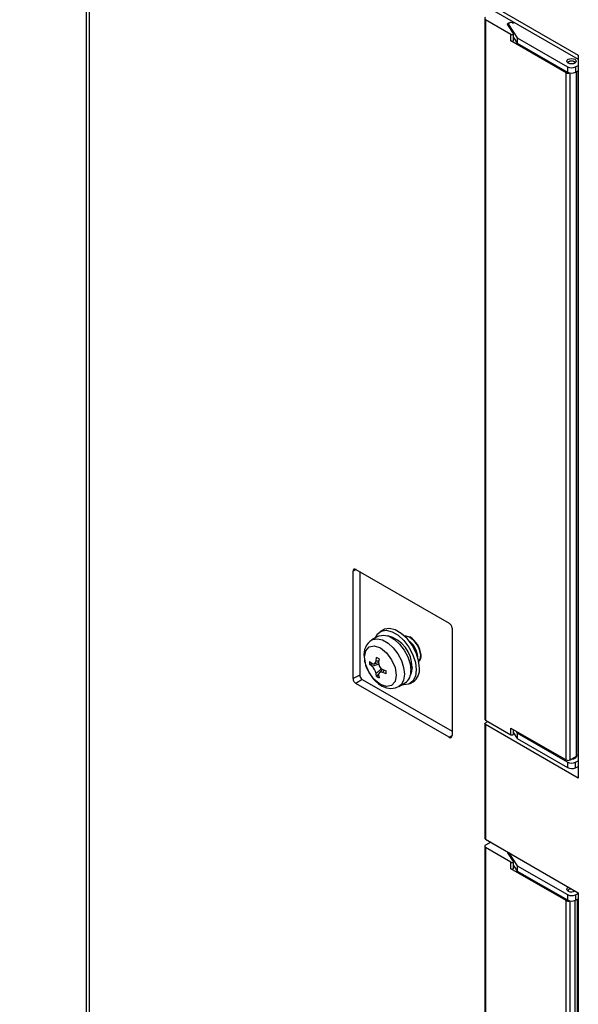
# Model space of a CAD drawing. Header units: millimetres. Extents: x 0 to 2235, y 0 to 1727.
# Tile 27 of 37: x 1409 to 1502, y 1195 to 1360. Entities that reach past the tile are written whole.
import ezdxf

# ---------------------------------------------------------------- set-up
doc = ezdxf.new("R2010")
doc.units = ezdxf.units.MM
doc.header["$LTSCALE"] = 8

msp = doc.modelspace()

# ---------------------------------------------------------------- linework, layer by layer
for p, q in [((1408.938, 1407.833), (1502.206, 1353.991)), ((1409.352, 1406.917), (1502.206, 1353.314)), ((1420.02, 1400.759), (1420.02, 1159.207)), ((1420.605, 1158.391), (1420.605, 1400.421)), ((1486.573, 1360.126), (1486.573, 1243.115)), ((1486.72, 1359.922), (1486.72, 1242.911)), ((1490.967, 1357.47), (1486.72, 1359.922)), ((1491.377, 1357.624), (1490.414, 1359.073)), ((1490.522, 1359.202), (1490.522, 1358.91)), ((1490.548, 1359.119), (1492.023, 1356.901)), ((1490.548, 1358.87), (1490.548, 1359.119)), ((1491.243, 1359.401), (1490.998, 1359.428)), ((1491.569, 1359.447), (1491.569, 1359.455)), ((1490.967, 1356.367), (1490.967, 1357.47)), ((1491.394, 1356.47), (1491.394, 1357.572)), ((1500.155, 1351.063), (1490.967, 1356.367)), ((1491.394, 1356.949), (1492.023, 1356.003)), ((1492.023, 1356.901), (1500.393, 1352.069)), ((1492.023, 1356.901), (1492.023, 1356.003)), ((1492.023, 1356.003), (1500.393, 1351.171)), ((1502.206, 1353.991), (1502.206, 1233.22)), ((1500.386, 1352.746), (1500.544, 1352.88)), ((1500.685, 1352.962), (1500.544, 1352.88)), ((1501.605, 1352.88), (1501.463, 1352.962)), ((1501.605, 1352.88), (1501.762, 1352.746)), ((1501.756, 1352.042), (1502.206, 1352.267)), ((1500.155, 1236.258), (1500.155, 1351.063)), ((1500.393, 1352.069), (1500.393, 1351.171)), ((1500.862, 1236.258), (1500.862, 1351.018)), ((1501.756, 1352.042), (1501.756, 1351.143)), ((1501.756, 1351.143), (1502.206, 1351.369)), ((1501.894, 1236.854), (1501.894, 1351.213)), ((1502.187, 1237.262), (1502.187, 1351.36)), ((1465.108, 1268.065), (1464.603, 1267.803)), ((1464.603, 1249.839), (1464.603, 1267.803)), ((1465.082, 1268.08), (1480.639, 1259.099)), ((1465.719, 1267.712), (1465.719, 1250.419)), ((1468.807, 1256.91), (1467.743, 1256.297)), ((1469.653, 1257.976), (1469.122, 1257.67)), ((1481.119, 1258.268), (1481.119, 1240.304)), ((1474.014, 1256.042), (1474.045, 1256.088)), ((1467.364, 1252.695), (1467.737, 1252.391)), ((1467.364, 1252.695), (1467.364, 1252.232)), ((1467.364, 1252.232), (1467.868, 1252.316)), ((1467.737, 1251.913), (1467.364, 1252.232)), ((1467.737, 1251.913), (1468.987, 1252.29)), ((1468.093, 1252.29), (1468.857, 1252.498)), ((1468.444, 1252.799), (1468.534, 1253.371)), ((1468.444, 1252.799), (1468.825, 1252.801)), ((1468.935, 1253.139), (1468.534, 1253.371)), ((1468.935, 1253.139), (1468.858, 1252.56)), ((1465.719, 1250.419), (1464.603, 1249.839)), ((1469.349, 1251.538), (1468.444, 1250.689)), ((1468.534, 1250.206), (1468.444, 1250.689)), ((1468.859, 1250.6), (1468.534, 1250.206)), ((1468.858, 1250.45), (1468.935, 1249.974)), ((1469.51, 1251.367), (1468.949, 1250.808)), ((1469.565, 1251.336), (1470.105, 1251.113)), ((1469.757, 1251.188), (1469.565, 1250.858)), ((1470.105, 1250.65), (1469.565, 1250.858)), ((1470.105, 1250.65), (1470.105, 1251.113)), ((1466.143, 1249.684), (1465.082, 1249.008)), ((1480.639, 1240.027), (1465.082, 1249.008)), ((1466.143, 1249.684), (1481.119, 1241.039)), ((1468.534, 1250.206), (1468.935, 1249.974)), ((1472.243, 1248.502), (1473.306, 1249.116)), ((1474.122, 1249.009), (1474.652, 1249.316)), ((1486.608, 1242.302), (1486.608, 1223.134)), ((1486.692, 1242.421), (1487.116, 1242.683)), ((1486.695, 1242.174), (1486.695, 1223.019)), ((1502.206, 1233.22), (1486.695, 1242.174)), ((1486.72, 1242.911), (1490.967, 1240.46)), ((1490.967, 1241.562), (1500.155, 1236.258)), ((1490.967, 1240.46), (1490.967, 1241.562)), ((1491.394, 1240.562), (1491.394, 1241.315)), ((1491.394, 1240.756), (1492.023, 1239.809)), ((1491.759, 1241.105), (1492.023, 1240.707)), ((1500.393, 1235.875), (1492.023, 1240.707)), ((1492.023, 1240.707), (1492.023, 1239.809)), ((1480.639, 1240.027), (1481.119, 1240.333)), ((1492.023, 1239.809), (1500.393, 1234.977)), ((1502.206, 1238.095), (1502.187, 1238.105)), ((1500.393, 1235.875), (1500.393, 1234.977)), ((1500.862, 1236.258), (1501.894, 1236.854)), ((1501.756, 1235.848), (1502.206, 1236.073)), ((1501.756, 1234.95), (1501.756, 1235.848)), ((1501.824, 1236.628), (1501.824, 1236.813)), ((1501.756, 1234.95), (1502.206, 1235.175)), ((1486.695, 1223.019), (1502.206, 1214.065)), ((1487.583, 1222.506), (1486.72, 1222.008)), ((1486.573, 1221.804), (1486.573, 1143.987)), ((1486.72, 1221.6), (1486.72, 1143.783)), ((1490.967, 1219.148), (1486.72, 1221.6)), ((1491.377, 1219.302), (1490.414, 1220.751)), ((1490.522, 1220.81), (1490.522, 1220.588)), ((1490.548, 1220.548), (1490.548, 1220.794)), ((1490.551, 1220.793), (1492.023, 1218.579)), ((1490.967, 1218.045), (1490.967, 1219.148)), ((1491.394, 1218.148), (1491.394, 1219.25)), ((1500.155, 1212.741), (1490.967, 1218.045)), ((1491.394, 1218.627), (1492.023, 1217.681)), ((1492.023, 1218.579), (1500.393, 1213.747)), ((1492.023, 1218.579), (1492.023, 1217.681)), ((1492.023, 1217.681), (1500.393, 1212.849)), ((1500.386, 1214.424), (1500.544, 1214.558)), ((1500.685, 1214.64), (1500.544, 1214.558)), ((1501.624, 1214.401), (1501.592, 1214.308)), ((1502.206, 1214.065), (1502.206, 1134.092)), ((1500.155, 1137.13), (1500.155, 1212.741)), ((1500.393, 1213.747), (1500.393, 1212.849)), ((1500.862, 1137.13), (1500.862, 1212.696)), ((1501.64, 1212.771), (1501.64, 1137.579)), ((1501.756, 1213.72), (1502.206, 1213.945)), ((1501.756, 1213.72), (1501.756, 1212.821)), ((1501.756, 1212.821), (1502.206, 1213.047)), ((1502.079, 1138.191), (1502.079, 1212.983))]:
    msp.add_line(p, q)
at = {"flags": 128}
for points in [[(1490.414, 1359.073), (1490.386, 1359.141), (1490.391, 1359.212), (1490.429, 1359.28), (1490.497, 1359.338), (1490.591, 1359.384), (1490.702, 1359.414), (1490.822, 1359.425)], [(1490.998, 1359.428), (1490.892, 1359.432), (1490.788, 1359.419), (1490.694, 1359.391), (1490.615, 1359.35), (1490.558, 1359.298), (1490.527, 1359.24), (1490.524, 1359.179), (1490.548, 1359.119)], [(1490.967, 1357.47), (1491.036, 1357.442), (1491.118, 1357.428), (1491.202, 1357.432), (1491.28, 1357.451), (1491.342, 1357.484), (1491.381, 1357.527), (1491.394, 1357.576), (1491.377, 1357.624)], [(1490.967, 1356.367), (1491.036, 1356.339), (1491.118, 1356.326), (1491.202, 1356.329), (1491.28, 1356.349), (1491.342, 1356.382), (1491.381, 1356.425), (1491.394, 1356.47)], [(1500.508, 1352.656), (1500.335, 1352.805), (1500.274, 1352.982), (1500.335, 1353.159), (1500.508, 1353.309), (1500.768, 1353.409), (1501.074, 1353.444), (1501.38, 1353.409), (1501.64, 1353.309)], [(1501.64, 1353.309), (1501.813, 1353.159), (1501.874, 1352.982), (1501.813, 1352.805), (1501.64, 1352.656), (1501.38, 1352.555), (1501.074, 1352.52), (1500.768, 1352.555), (1500.508, 1352.656)], [(1500.556, 1352.63), (1500.524, 1352.737), (1500.566, 1352.859), (1500.685, 1352.962), (1500.864, 1353.03), (1501.074, 1353.055), (1501.285, 1353.03), (1501.463, 1352.962), (1501.582, 1352.859), (1501.624, 1352.737), (1501.592, 1352.63)], [(1468.283, 1256.608), (1468.648, 1257.264), (1469.307, 1257.762), (1470.153, 1257.901), (1471.119, 1257.671), (1472.125, 1257.09), (1473.091, 1256.206), (1473.937, 1255.089), (1474.596, 1253.83), (1475.014, 1252.532), (1475.158, 1251.299)], [(1468.807, 1256.91), (1468.973, 1256.993), (1469.735, 1257.119), (1470.604, 1256.912), (1471.509, 1256.389), (1472.378, 1255.592), (1473.14, 1254.587), (1473.733, 1253.454), (1474.11, 1252.286), (1474.238, 1251.176)], [(1475.688, 1251.605), (1475.545, 1252.838), (1475.127, 1254.136), (1474.468, 1255.395), (1473.621, 1256.512), (1472.656, 1257.397), (1471.649, 1257.977), (1470.684, 1258.208), (1469.837, 1258.068), (1469.653, 1257.976)], [(1473.995, 1256.751), (1473.288, 1256.968), (1473.144, 1256.938)], [(1473.173, 1256.966), (1473.35, 1257.004), (1474.057, 1256.787)], [(1466.512, 1253.444), (1466.714, 1254.496), (1467.287, 1255.156), (1468.145, 1255.323), (1469.157, 1254.971), (1470.169, 1254.154), (1471.027, 1252.997), (1471.601, 1251.675), (1471.802, 1250.39)], [(1467.737, 1256.293), (1467.91, 1256.379), (1468.671, 1256.505), (1469.54, 1256.298), (1470.446, 1255.775), (1471.315, 1254.979), (1472.077, 1253.973), (1472.67, 1252.841), (1473.046, 1251.672), (1473.175, 1250.562), (1473.046, 1249.602), (1472.67, 1248.868), (1472.226, 1248.493)], [(1475.47, 1252.699), (1475.783, 1253.075), (1475.887, 1253.761)], [(1471.802, 1250.39), (1471.601, 1249.337), (1471.027, 1248.678), (1470.169, 1248.511), (1469.157, 1248.863), (1468.145, 1249.679), (1467.287, 1250.837), (1466.714, 1252.159), (1466.512, 1253.444)], [(1467.737, 1252.391), (1467.857, 1252.319), (1467.979, 1252.286), (1468.189, 1252.329), (1468.352, 1252.501), (1468.41, 1252.638), (1468.444, 1252.799)], [(1467.267, 1250.826), (1467.98, 1249.817), (1468.299, 1249.473), (1468.864, 1248.979), (1469.48, 1248.585), (1470.174, 1248.301), (1470.916, 1248.18), (1471.675, 1248.266), (1472.203, 1248.511)], [(1469.565, 1250.858), (1469.408, 1250.909), (1469.26, 1250.927), (1469.03, 1250.872), (1468.887, 1250.712), (1468.856, 1250.59), (1468.858, 1250.45)], [(1475.158, 1251.299), (1475.014, 1250.231), (1474.596, 1249.415), (1473.937, 1248.918), (1473.091, 1248.778), (1472.782, 1248.813)], [(1474.451, 1251.707), (1474.312, 1250.778), (1474.168, 1250.446)], [(1465.787, 1250.112), (1465.847, 1250.003), (1465.912, 1249.897)], [(1486.695, 1242.174), (1486.641, 1242.217), (1486.609, 1242.278), (1486.609, 1242.313), (1486.621, 1242.35), (1486.649, 1242.387), (1486.692, 1242.421)], [(1490.967, 1240.46), (1491.036, 1240.431), (1491.118, 1240.418), (1491.202, 1240.421), (1491.28, 1240.441), (1491.342, 1240.474), (1491.381, 1240.517), (1491.394, 1240.562)], [(1501.869, 1236.839), (1501.874, 1236.788), (1501.813, 1236.612), (1501.64, 1236.462), (1501.38, 1236.362), (1501.074, 1236.327), (1500.986, 1236.329)], [(1490.414, 1220.751), (1490.386, 1220.819), (1490.39, 1220.886)], [(1490.967, 1219.148), (1491.036, 1219.12), (1491.118, 1219.106), (1491.202, 1219.11), (1491.28, 1219.129), (1491.342, 1219.162), (1491.381, 1219.205), (1491.394, 1219.254), (1491.377, 1219.302)], [(1490.967, 1218.045), (1491.036, 1218.017), (1491.118, 1218.004), (1491.202, 1218.007), (1491.28, 1218.026), (1491.342, 1218.06), (1491.381, 1218.103), (1491.394, 1218.148)], [(1500.508, 1214.334), (1500.335, 1214.483), (1500.274, 1214.66), (1500.335, 1214.837), (1500.508, 1214.987), (1500.561, 1215.014)], [(1500.556, 1214.308), (1500.524, 1214.415), (1500.566, 1214.537), (1500.685, 1214.64), (1500.864, 1214.708), (1501.049, 1214.732)]]:
    msp.add_lwpolyline(points, dxfattribs=at)
for centre, radius, start, end in [((1486.797, 1360.126), 0.218, 110.78342, 249.21658), ((1491.109, 1360.043), 0.632, 273.36885, 303.77978), ((1491.321, 1360.017), 0.621, 262.7273, 294.23437), ((1500.511, 1351.76), 0.783, 242.92452, 291.05113), ((1501.103, 1353.448), 1.551, 242.77361, 294.91662), ((1501.103, 1352.55), 1.551, 242.77361, 294.91662), ((1464.895, 1267.85), 0.296, 50.79671, 189.21404), ((1480.077, 1258.221), 1.043, 2.60548, 57.39452), ((1469.05, 1251.759), 5.4, 359.44472, 75.6431), ((1469.115, 1253.937), 2.705, 120.39162, 190.73331), ((1472.051, 1253.428), 3.851, 4.96129, 59.66728), ((1471.488, 1253.116), 3.921, 5.25893, 49.28601), ((1472.113, 1253.463), 3.851, 4.96134, 59.66732), ((1474.951, 1253.582), 1.02, 303.11602, 12.10889), ((1471.804, 1253.665), 5.351, 182.47426, 212.03882), ((1466.363, 1250.303), 2.117, 10.48575, 49.51981), ((1470.112, 1252.468), 1.258, 175.79543, 244.20439), ((1466.64, 1250.461), 0.922, 182.60548, 237.39452), ((1472.027, 1250.936), 2.225, 305.11209, 6.20009), ((1473.23, 1251.338), 2.472, 305.11209, 6.20009), ((1465.644, 1249.886), 1.043, 182.60548, 237.39452), ((1486.824, 1243.14), 0.251, 185.6948, 245.62534), ((1480.826, 1240.257), 0.296, 230.79671, 9.21404), ((1501.691, 1237.309), 0.498, 294.06891, 354.61095), ((1500.508, 1236.94), 0.769, 242.60967, 297.39033), ((1501.103, 1237.255), 1.551, 242.77361, 294.91662), ((1501.103, 1236.356), 1.551, 242.77361, 294.91662), ((1486.743, 1223.144), 0.134, 181.71597, 249.28782), ((1486.797, 1221.804), 0.218, 110.78342, 249.21658), ((1501.072, 1215.374), 1.183, 241.56241, 301.36828), ((1500.511, 1213.438), 0.783, 242.92452, 291.05113), ((1501.103, 1215.126), 1.551, 242.77361, 294.91662), ((1501.103, 1214.228), 1.551, 242.77361, 294.91662)]:
    msp.add_arc(centre, radius, start, end)

doc.saveas('drawing.dxf')
